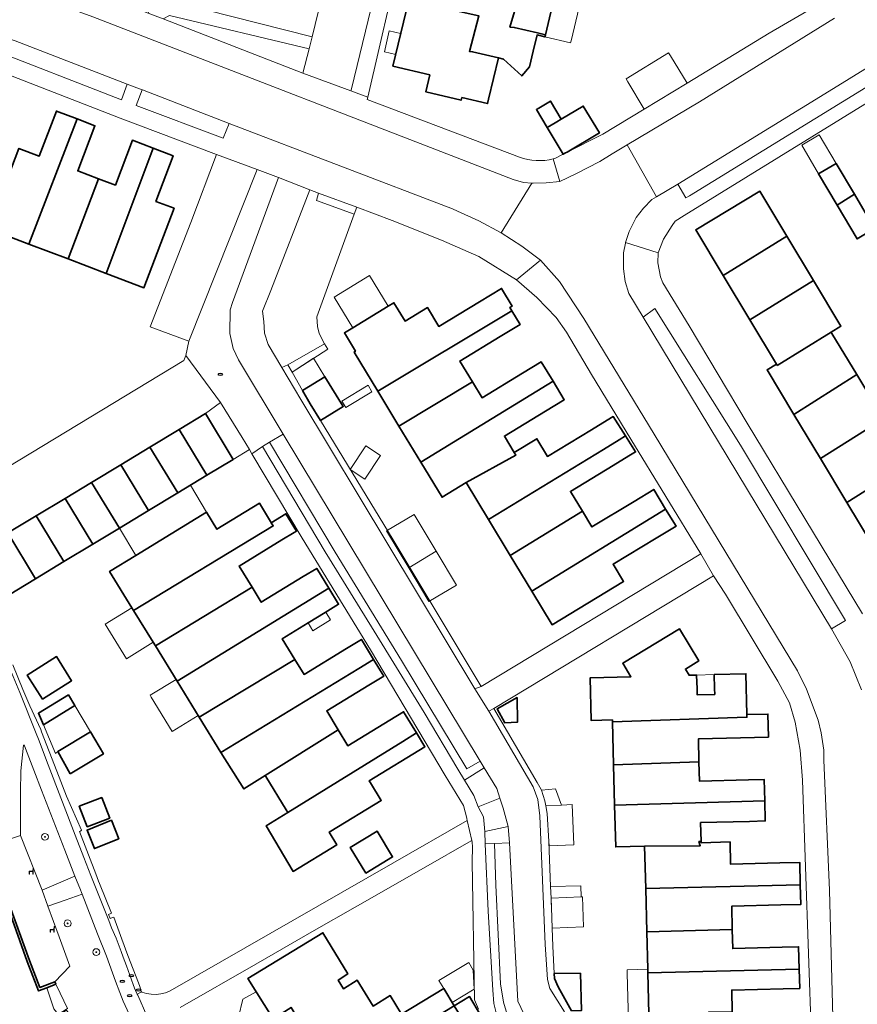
# Model space of a CAD drawing. Extents: x 147051 to 149075, y 463071 to 465537.
# Tile 74 of 229: x 147735 to 147833, y 464012 to 464127. Entities that reach past the tile are written whole.
import ezdxf

# ---------------------------------------------------------------- set-up
doc = ezdxf.new("R2010")
doc.units = 0
doc.header["$LTSCALE"] = 0.5
doc.layers.get('0').update_dxf_attribs({"linetype": 'CONTINUOUS'})
for name, color, linetype, lineweight in [('B-PV-GK-BESCHOEIING-G', 252, 'CONTINUOUS', 18), ('B-PV-GK-KADEMUUR-GV', 252, 'CONTINUOUS', 35), ('B-PV-GR-BEPLANTING_CULTUUR_HEESTERS-GV', 252, 'CONTINUOUS', 18), ('B-PV-GR-BOOM-S', 252, 'CONTINUOUS', 25), ('B-PV-GR-GROENVOORZIENING-GV', 252, 'CONTINUOUS', 18), ('B-PV-IE-MEUBILAIR-S', 252, 'CONTINUOUS', 25), ('B-PV-IE-MEUBILAIR_WEGMEUBILAIR-S', 252, 'CONTINUOUS', 25), ('B-PV-IE-TERREINAFSCHEIDING_KUNSTMATIG_MUUR-G', 252, 'CONTINUOUS', 18), ('B-PV-OG-BEBOUWING-GV', 6, 'CONTINUOUS', 35), ('B-PV-OG-BEBOUWING_LUIFEL-GV', 6, 'CONTINUOUS', 18), ('B-PV-OG-TERREIN_BEGROEID-GV', 252, 'CONTINUOUS', 18), ('B-PV-OG-TERREIN_ERF-GV', 252, 'CONTINUOUS', 18), ('B-PV-OG-WATER_SLOOT-GV', 252, 'CONTINUOUS', 18), ('B-PV-VH-GESLOTENVERHARDING_ASFALT-GV', 252, 'CONTINUOUS', 18), ('B-PV-VH-GESLOTENVERHARDING_BETON-GV', 252, 'CONTINUOUS', 18), ('B-PV-VH-HALFVERHARDING_GRIND-GV', 252, 'CONTINUOUS', 18), ('B-PV-VH-OPENVERHARDING-GV', 252, 'CONTINUOUS', 18), ('B-PV-VH-OPENVERHARDING_BETONSTRAATSTEEN-GV', 252, 'CONTINUOUS', 18), ('B-PV-VH-OPENVERHARDING_STRAATBAKSTEEN-GV', 252, 'CONTINUOUS', 18), ('B-PV-VH-OPENVERHARDING_TEGEL-GV', 252, 'CONTINUOUS', 18)]:
    doc.layers.add(name, color=color, linetype=linetype, lineweight=lineweight)
doc.styles.add('NLCS-ISO', font='NLCS-ISO.ttf')

# ---------------------------------------------------------------- blocks, each defined once
blk = doc.blocks.new('SIE-MEUBILAIR_PUT-SO')
blk.add_ellipse((0, 0), major_axis=(1.25, 0), ratio=0.54)
blk = doc.blocks.new('SIE-WEG_ZITBANK-SO')
at = {"color": 0, "linetype": 'ByBlock', "lineweight": 18}
blk.add_lwpolyline([(-0.91, -1.63), (-0.91, -0.2), (1.09, -0.2), (1.09, -1.63), (1.29, -1.63), (1.29, -0.21), (1.54, 1.78), (1.33, 1.78), (1.11, 0), (-1.11, 0), (-1.11, -1.63)], close=True, dxfattribs=at)
blk = doc.blocks.new('SGR-BOOM_GBKN-SO')
at = {"linetype": 'ByBlock', "lineweight": 18}
h = blk.add_hatch(color=0, dxfattribs=at)
h.dxf.hatch_style = 1
edge = h.paths.add_edge_path()
edge.add_arc((0, 0), 0.25, 0, 360)
at = {"color": 0, "linetype": 'ByBlock', "lineweight": 18}
for radius in [2, 0.25]:
    blk.add_circle((0, 0), radius, dxfattribs=at)
at = {"color": 0, "linetype": 'ByBlock', "lineweight": 18, "style": 'NLCS-ISO'}
blk.add_attdef('SOORT', (2.5, 0), '', height=1.5, dxfattribs=at)

msp = doc.modelspace()

# ---------------------------------------------------------------- linework, layer by layer
at = {"layer": 'B-PV-GK-BESCHOEIING-G', "flags": 128}
for points in [[(147730.784, 464030.804), (147735.735, 464016.931), (147737.082, 464013.479), (147738.042, 464013.846)], [(147738.042, 464013.846), (147739.095, 464014.249)]]:
    msp.add_lwpolyline(points, dxfattribs=at)
at = {"layer": 'B-PV-GK-KADEMUUR-GV', "flags": 128}
msp.add_lwpolyline([(147737.239, 464013.873), (147736.014, 464017.06), (147732.655, 464026.369), (147731.159, 464030.627), (147733.135, 464031.318), (147733.026, 464031.605), (147730.784, 464030.804), (147735.735, 464016.931), (147737.082, 464013.479), (147738.042, 464013.846), (147739.095, 464014.249), (147738.996, 464014.524)], close=True, dxfattribs=at)
at = {"layer": 'B-PV-GR-BEPLANTING_CULTUUR_HEESTERS-GV', "flags": 128}
for points in [[(147769.216, 464125.495), (147750.499, 464130.261), (147750.018, 464128.476), (147749.956, 464128.246), (147751.728, 464127.585), (147752.457, 464127.982), (147768.854, 464124.075)], [(147752.457, 464127.982), (147751.728, 464127.585), (147768.131, 464121.232), (147768.854, 464124.075)], [(147769.951, 464107.125), (147769.727, 464106.273), (147774.134, 464104.677), (147774.441, 464105.47)], [(147761.844, 464077.028), (147760.992, 464078.46), (147758.457, 464082.561), (147756.701, 464081.25), (147759.942, 464075.88)]]:
    msp.add_lwpolyline(points, close=True, dxfattribs=at)
at = {"layer": 'B-PV-GR-GROENVOORZIENING-GV', "flags": 128}
msp.add_lwpolyline([(147748.138, 464009.804), (147747.019, 464012.261), (147746.614, 464013.271), (147746.116, 464014.607), (147745.058, 464017.547), (147743.991, 464020.189), (147742.192, 464024.824), (147740.202, 464024.138), (147739.407, 464023.85), (147738.18, 464023.441), (147739.492, 464019.808), (147740.745, 464016.383), (147738.996, 464014.524), (147739.095, 464014.249), (147739.174, 464014.104), (147740.474, 464011.418)], dxfattribs=at)
msp.add_lwpolyline([(147739.396, 464010.696), (147740.474, 464011.418), (147739.174, 464014.104), (147739.095, 464014.249), (147738.042, 464013.846), (147738.887, 464011.366), (147739.452, 464010.612)], close=True, dxfattribs=at)
at = {"layer": 'B-PV-IE-TERREINAFSCHEIDING_KUNSTMATIG_MUUR-G', "flags": 128}
msp.add_lwpolyline([(147787.866, 464031.083), (147782.296, 464027.898), (147774.244, 464023.287), (147769.431, 464020.56), (147762.585, 464016.609), (147753.708, 464011.516)], dxfattribs=at)
at = {"layer": 'B-PV-OG-BEBOUWING-GV', "flags": 128}
for points in [[(147795.67, 464125.941), (147796.592, 464125.722), (147797.539, 464129.697), (147797.233, 464129.722), (147798.273, 464133.802), (147794.066, 464134.793), (147794.314, 464135.422), (147790.517, 464136.326), (147789.593, 464132.447), (147789.446, 464131.679), (147793.652, 464130.739), (147792.438, 464126.633), (147792.944, 464126.588)], [(147784.431, 464128.912), (147784.525, 464128.89), (147788.781, 464127.949), (147787.667, 464123.768), (147788.048, 464123.733), (147791.083, 464123.011), (147791.688, 464122.867), (147793.813, 464120.899), (147794.719, 464121.958), (147795.161, 464123.81), (147795.613, 464125.703), (147796.538, 464125.483), (147796.592, 464125.722), (147795.67, 464125.941), (147792.944, 464126.588), (147792.438, 464126.633), (147793.652, 464130.739), (147789.446, 464131.679), (147789.593, 464132.447), (147785.504, 464133.42), (147785.29, 464132.522), (147784.567, 464129.485)], [(147786.772, 464118.369), (147789.808, 464117.647), (147789.928, 464118.152), (147791.083, 464123.011), (147788.048, 464123.733), (147787.667, 464123.768), (147788.781, 464127.949), (147784.525, 464128.89), (147784.431, 464128.912), (147780.69, 464129.803), (147780.54, 464129.839), (147778.684, 464122.042), (147783.01, 464121.012), (147782.537, 464119.027), (147786.693, 464118.037)], [(147796.816, 464114.824), (147797.083, 464114.983), (147797.93, 464115.493), (147798.463, 464115.814), (147797.186, 464117.935), (147795.806, 464117.104), (147795.548, 464116.949)], [(147796.816, 464114.824), (147798.679, 464111.7), (147798.971, 464111.848), (147799.171, 464111.949), (147802.931, 464114.213), (147801.034, 464117.362), (147798.463, 464115.814), (147797.93, 464115.493), (147797.083, 464114.983)], [(147741.617, 464115.842), (147739.177, 464116.769), (147737.165, 464111.474), (147734.779, 464112.381), (147731.147, 464102.975), (147731.526, 464102.831), (147735.95, 464101.15)], [(147744.111, 464108.829), (147741.686, 464109.751), (147743.7, 464115.05), (147741.617, 464115.842), (147735.95, 464101.15), (147740.546, 464099.403)], [(147750.531, 464112.416), (147748.103, 464113.339), (147746.101, 464108.073), (147744.111, 464108.829), (147740.546, 464099.403), (147745.018, 464097.703)], [(147750.851, 464106.17), (147752.885, 464111.521), (147750.531, 464112.416), (147745.018, 464097.703), (147749.447, 464096.02), (147752.995, 464105.355)], [(147831.075, 464105.88), (147832.883, 464106.995), (147830.735, 464110.628), (147828.871, 464109.526), (147828.672, 464109.408), (147830.843, 464105.737)], [(147824.944, 464102.097), (147821.781, 464107.358), (147814.25, 464102.829), (147817.465, 464097.482)], [(147830.843, 464105.737), (147833.194, 464101.759), (147835.257, 464102.979), (147835.213, 464103.054), (147835.134, 464103.188), (147832.883, 464106.995), (147831.075, 464105.88)], [(147817.465, 464097.482), (147820.595, 464092.276), (147828.089, 464096.868), (147824.944, 464102.097)], [(147823.828, 464086.901), (147830.156, 464090.81), (147831.305, 464091.52), (147828.089, 464096.868), (147820.595, 464092.276), (147823.735, 464087.055)], [(147776.91, 464083.883), (147792.661, 464093.314), (147792.422, 464093.708), (147792.706, 464093.881), (147791.452, 464095.949), (147788.841, 464094.365), (147784.083, 464091.478), (147782.736, 464093.698), (147780.11, 464092.105), (147778.803, 464094.259), (147778.129, 464093.85), (147773.967, 464091.325), (147772.989, 464090.732), (147774.296, 464088.578), (147774.125, 464088.474)], [(147788.03, 464084.969), (147786.542, 464087.422), (147791.301, 464090.309), (147793.628, 464091.72), (147792.661, 464093.314), (147776.91, 464083.883), (147779.404, 464079.773)], [(147823.828, 464086.901), (147823.735, 464087.055), (147822.624, 464086.388), (147825.784, 464081.132), (147833.152, 464085.828), (147830.249, 464090.656), (147830.156, 464090.81)], [(147797.49, 464085.041), (147796.102, 464087.328), (147793.899, 464085.991), (147789.156, 464083.114), (147788.03, 464084.969), (147779.404, 464079.773), (147781.962, 464075.558)], [(147836.285, 464080.618), (147833.152, 464085.828), (147825.784, 464081.132), (147828.891, 464075.964)], [(147768.992, 464082.399), (147770.179, 464080.45), (147772.852, 464082.092), (147770.706, 464085.585), (147768.084, 464083.975)], [(147793.13, 464076.387), (147792.946, 464076.69), (147791.781, 464078.611), (147796.602, 464081.536), (147798.805, 464082.873), (147797.49, 464085.041), (147781.962, 464075.558), (147784.464, 464071.434), (147787.281, 464073.143)], [(147756.84, 464074.009), (147759.942, 464075.88), (147756.701, 464081.25), (147753.59, 464079.373)], [(147787.281, 464073.143), (147789.9, 464068.826), (147803.406, 464077.038), (147805.244, 464078.152), (147805.995, 464078.628), (147804.557, 464080.898), (147803.842, 464080.464), (147802.004, 464079.349), (147796.851, 464076.223), (147795.593, 464078.296), (147792.946, 464076.69), (147793.13, 464076.387)], [(147828.891, 464075.964), (147831.986, 464070.817), (147839.385, 464075.462), (147836.285, 464080.618)], [(147753.416, 464071.942), (147756.84, 464074.009), (147753.59, 464079.373), (147750.165, 464077.307)], [(147789.9, 464068.826), (147792.477, 464064.579), (147800.943, 464069.779), (147799.526, 464072.115), (147804.545, 464075.16), (147806.383, 464076.274), (147807.178, 464076.761), (147805.995, 464078.628), (147805.244, 464078.152), (147803.406, 464077.038)], [(147750.165, 464077.307), (147746.74, 464075.24), (147749.991, 464069.875), (147753.416, 464071.942)], [(147746.74, 464075.24), (147743.315, 464073.174), (147746.566, 464067.809), (147749.991, 464069.875)], [(147842.48, 464070.316), (147839.385, 464075.462), (147831.986, 464070.817), (147835.079, 464065.674)], [(147743.315, 464073.174), (147740.213, 464071.302), (147743.464, 464065.937), (147746.566, 464067.809)], [(147810.718, 464070.042), (147809.321, 464072.344), (147807.001, 464070.937), (147802.06, 464067.939), (147800.943, 464069.779), (147792.477, 464064.579), (147795.021, 464060.386)], [(147740.039, 464063.87), (147743.464, 464065.937), (147740.213, 464071.302), (147736.788, 464069.235)], [(147748.043, 464058.467), (147748.237, 464058.151), (147764.632, 464068.061), (147764.402, 464068.436), (147764.301, 464068.601), (147763.005, 464070.723), (147758.023, 464067.681), (147756.803, 464069.678), (147748.484, 464064.597), (147745.422, 464062.726)], [(147750.543, 464054.403), (147750.795, 464053.994), (147762.152, 464060.857), (147760.625, 464063.356), (147765.636, 464066.416), (147767.098, 464067.302), (147767.377, 464067.468), (147766.133, 464069.497), (147764.402, 464068.436), (147764.632, 464068.061), (147748.237, 464058.151)], [(147795.021, 464060.386), (147797.401, 464056.464), (147805.773, 464061.543), (147804.552, 464063.556), (147809.615, 464066.628), (147811.935, 464068.035), (147810.718, 464070.042)], [(147736.725, 464061.871), (147740.039, 464063.87), (147736.788, 464069.235), (147733.474, 464067.236)], [(147730.434, 464065.402), (147729.405, 464064.783), (147729.256, 464064.694), (147732.498, 464059.32), (147736.725, 464061.871), (147733.474, 464067.236)], [(147771.158, 464060.757), (147769.739, 464063.08), (147768.155, 464062.112), (147763.224, 464059.101), (147762.152, 464060.857), (147750.795, 464053.994), (147753.352, 464049.838)], [(147753.352, 464049.838), (147755.95, 464045.617), (147767.178, 464052.4), (147765.697, 464054.825), (147768.723, 464056.673), (147770.729, 464057.898), (147772.313, 464058.866), (147771.158, 464060.757)], [(147804.475, 464045.079), (147820.265, 464045.602), (147820.257, 464045.914), (147820.134, 464050.702), (147816.418, 464050.605), (147816.46, 464048.986), (147816.478, 464048.278), (147814.419, 464048.225), (147814.401, 464048.933), (147814.358, 464050.552), (147813.475, 464050.529), (147813.03, 464051.267), (147814.613, 464052.224), (147812.341, 464055.98), (147805.675, 464051.95), (147806.641, 464050.352), (147801.841, 464050.227), (147801.97, 464045.229), (147804.469, 464045.294)], [(147776.427, 464052.389), (147774.993, 464054.737), (147773.241, 464053.667), (147768.261, 464050.626), (147767.178, 464052.4), (147755.95, 464045.617), (147758.495, 464041.483), (147774.673, 464051.322)], [(147737.527, 464047.734), (147740.96, 464049.892), (147739.186, 464052.716), (147735.752, 464050.558)], [(147763.704, 464038.749), (147772.277, 464044.115), (147770.913, 464046.349), (147775.863, 464049.372), (147777.616, 464050.442), (147777.438, 464050.734), (147776.427, 464052.389), (147774.673, 464051.322), (147758.495, 464041.483), (147761.203, 464037.184)], [(147740.601, 464048.218), (147737.064, 464046.064), (147737.64, 464044.715), (147741.341, 464046.969)], [(147793.29, 464047.908), (147790.924, 464046.587), (147791.84, 464044.946), (147793.322, 464045.029)], [(147763.772, 464038.637), (147766.151, 464034.742), (147766.343, 464034.428), (147779.84, 464042.771), (147781.459, 464043.771), (147779.943, 464046.253), (147778.319, 464045.261), (147773.409, 464042.262), (147772.277, 464044.115), (147763.704, 464038.749)], [(147804.605, 464040.027), (147814.627, 464040.363), (147814.556, 464043.065), (147822.787, 464043.282), (147822.718, 464045.977), (147820.257, 464045.914), (147820.265, 464045.602), (147804.475, 464045.079)], [(147740.801, 464038.948), (147744.702, 464041.296), (147743.171, 464043.88), (147739.336, 464041.572)], [(147776.05, 464037.912), (147775.906, 464038.147), (147782.453, 464042.145), (147781.459, 464043.771), (147779.84, 464042.771), (147766.343, 464034.428), (147763.807, 464032.861), (147766.968, 464027.495), (147772.101, 464030.634), (147771.221, 464032.113), (147771.389, 464032.216), (147777.318, 464035.837)], [(147822.346, 464035.805), (147822.282, 464038.308), (147820.452, 464038.261), (147814.687, 464038.112), (147814.627, 464040.363), (147804.605, 464040.027), (147804.728, 464035.288)], [(147742.789, 464032.745), (147745.431, 464033.766), (147744.504, 464036.166), (147741.862, 464035.146)], [(147814.772, 464030.513), (147814.625, 464030.999), (147814.875, 464031.006), (147814.816, 464033.229), (147820.578, 464033.378), (147822.408, 464033.425), (147822.346, 464035.805), (147804.728, 464035.288), (147804.855, 464030.378), (147808.244, 464030.464)], [(147746.499, 464031.341), (147745.626, 464033.509), (147742.772, 464032.359), (147743.646, 464030.191)], [(147775.495, 464027.294), (147778.661, 464029.204), (147776.847, 464032.212), (147773.681, 464030.302)], [(147826.532, 464025.928), (147826.464, 464028.564), (147824.123, 464028.503), (147818.342, 464028.352), (147818.275, 464030.963), (147814.878, 464030.875), (147814.875, 464031.006), (147814.625, 464030.999), (147814.772, 464030.513), (147808.244, 464030.464), (147808.373, 464025.489)], [(147808.373, 464025.489), (147808.504, 464020.429), (147818.54, 464020.693), (147818.47, 464023.422), (147824.251, 464023.572), (147826.592, 464023.633), (147826.532, 464025.928)], [(147784.663, 464013.756), (147779.69, 464010.754), (147778.38, 464012.924), (147776.358, 464011.703), (147774.505, 464014.723), (147772.898, 464013.734), (147772.266, 464014.738), (147773.391, 464015.49), (147770.465, 464020.311), (147761.667, 464014.933), (147764.633, 464010.192), (147766.723, 464011.537), (147767.474, 464010.292), (147765.345, 464009.027), (147767.75, 464005.167), (147769.775, 464001.916), (147772.427, 464003.537), (147785.888, 464011.726)], [(147808.504, 464020.429), (147808.618, 464016.017), (147808.629, 464015.582), (147826.397, 464016.041), (147826.33, 464018.652), (147824.386, 464018.602), (147818.598, 464018.451), (147818.54, 464020.693)], [(147799.644, 464011.155), (147800.842, 464011.193), (147800.703, 464015.546), (147797.632, 464015.506), (147797.66, 464014.918), (147798.095, 464013.948)], [(147808.629, 464015.582), (147808.753, 464010.782), (147810.792, 464010.835), (147810.854, 464008.416), (147815.793, 464008.544), (147815.73, 464010.963), (147818.54, 464011.036), (147818.474, 464013.572), (147824.512, 464013.727), (147826.456, 464013.777), (147826.397, 464016.041)], [(147788.982, 464010.632), (147787.67, 464012.803), (147785.888, 464011.726), (147787.2, 464009.555)]]:
    msp.add_lwpolyline(points, close=True, dxfattribs=at)
at = {"layer": 'B-PV-OG-BEBOUWING_LUIFEL-GV', "flags": 128}
for points in [[(147799.609, 464125.001), (147800.556, 464128.979), (147797.539, 464129.697), (147796.592, 464125.722), (147796.538, 464125.483), (147799.553, 464124.765)], [(147779.594, 464125.864), (147778.251, 464126.17), (147777.695, 464123.728), (147779.014, 464123.428)], [(147806.266, 464120.216), (147808.199, 464117.004), (147813.229, 464120.057), (147811.268, 464123.269), (147811.067, 464123.598), (147806.065, 464120.545)], [(147826.699, 464112.75), (147828.672, 464109.408), (147828.871, 464109.526), (147830.735, 464110.628), (147828.763, 464113.968)], [(147773.967, 464091.325), (147778.129, 464093.85), (147775.941, 464097.456), (147771.779, 464094.916)], [(147766.845, 464086.127), (147768.084, 464083.975), (147770.706, 464085.585), (147769.374, 464087.754)], [(147775.77, 464084.586), (147772.706, 464082.727), (147773.167, 464081.967), (147776.232, 464083.825)], [(147775.398, 464073.565), (147777.218, 464076.329), (147775.5, 464077.461), (147773.68, 464074.697)], [(147746.565, 464067.808), (147748.484, 464064.597), (147756.803, 464069.678), (147754.911, 464072.845), (147753.416, 464071.942), (147749.991, 464069.875), (147746.566, 464067.809)], [(147783.771, 464065.1), (147781.189, 464069.42), (147777.947, 464067.483), (147780.544, 464063.137)], [(147780.544, 464063.137), (147782.91, 464059.179), (147786.152, 464061.116), (147783.771, 464065.1)], [(147748.237, 464058.151), (147748.043, 464058.467), (147744.912, 464056.541), (147747.413, 464052.477), (147750.543, 464054.403)], [(147768.723, 464056.673), (147769.278, 464055.763), (147771.358, 464057.034), (147770.803, 464057.943), (147770.372, 464057.68)], [(147755.832, 464045.808), (147753.352, 464049.838), (147753.219, 464050.054), (147750.168, 464048.183), (147750.3, 464047.967), (147752.774, 464043.933)], [(147814.401, 464048.933), (147814.419, 464048.225), (147816.478, 464048.278), (147816.46, 464048.986), (147816.418, 464050.605), (147814.358, 464050.552)], [(147737.64, 464044.715), (147739.084, 464041.332), (147739.336, 464041.572), (147743.171, 464043.88), (147741.341, 464046.969)], [(147796.122, 464037.034), (147796.548, 464035.787), (147796.649, 464035.189), (147798.503, 464035.281), (147797.788, 464037.2)], [(147796.801, 464034.286), (147797.007, 464031.033), (147797.028, 464030.493), (147799.932, 464030.616), (147799.759, 464035.344), (147798.503, 464035.281), (147796.649, 464035.189)], [(147797.21, 464025.715), (147797.262, 464024.373), (147800.801, 464024.509), (147800.751, 464025.823)], [(147797.304, 464023.269), (147797.396, 464020.856), (147801.072, 464020.996), (147800.938, 464024.514), (147800.801, 464024.509), (147797.262, 464024.373), (147797.279, 464023.926)], [(147788.247, 464013.688), (147788.125, 464015.922), (147787.586, 464016.816), (147784.089, 464014.707), (147784.663, 464013.756), (147785.65, 464012.121)], [(147806.199, 464015.519), (147806.343, 464009.967), (147806.346, 464009.842), (147807.739, 464008.335), (147808.114, 464008.345), (147808.146, 464007.109), (147808.15, 464006.953), (147811.085, 464007.028), (147811.081, 464007.196), (147811.049, 464008.421), (147810.854, 464008.416), (147810.792, 464010.835), (147808.753, 464010.782), (147808.629, 464015.582), (147808.618, 464016.017), (147806.188, 464015.954)], [(147761.053, 464012.5), (147760.563, 464010.397), (147764.126, 464004.678), (147766.164, 464004.224), (147767.75, 464005.167), (147765.345, 464009.027), (147767.474, 464010.292), (147766.723, 464011.537), (147764.633, 464010.192), (147762.639, 464013.379)]]:
    msp.add_lwpolyline(points, close=True, dxfattribs=at)
at = {"layer": 'B-PV-OG-TERREIN_BEGROEID-GV', "flags": 128}
msp.add_lwpolyline([(147735.402, 464042.346), (147735.374, 464042.343), (147735.318, 464042.337), (147735.004, 464039.318), (147734.957, 464036.823), (147734.952, 464034.241), (147734.948, 464032.367), (147734.947, 464031.707), (147737.511, 464025.3), (147741.332, 464026.964), (147740.158, 464030.014), (147738.531, 464034.243), (147737.427, 464037.034), (147736.511, 464039.393), (147735.55, 464041.953)], close=True, dxfattribs=at)
at = {"layer": 'B-PV-OG-TERREIN_ERF-GV', "flags": 128}
for points in [[(147779.619, 464135.198), (147775.742, 464118.404), (147775.671, 464118.142), (147793.551, 464111.373)], [(147797.539, 464129.697), (147796.592, 464125.722), (147796.538, 464125.483), (147795.613, 464125.703), (147795.161, 464123.81), (147794.719, 464121.958), (147793.813, 464120.899), (147791.688, 464122.867), (147791.083, 464123.011), (147789.928, 464118.152), (147789.808, 464117.647), (147786.772, 464118.369), (147786.693, 464118.037), (147782.537, 464119.027), (147783.01, 464121.012), (147778.684, 464122.042), (147780.54, 464129.839)], [(147797.518, 464111.157), (147797.704, 464111.208), (147798.679, 464111.7), (147796.816, 464114.824), (147795.548, 464116.949), (147795.806, 464117.104), (147797.186, 464117.935), (147798.463, 464115.814), (147801.034, 464117.362), (147802.931, 464114.213), (147799.171, 464111.949), (147803.342, 464114.056), (147808.199, 464117.004), (147813.229, 464120.057), (147822.882, 464125.916), (147826.237, 464127.878)], [(147726.495, 464070.756), (147754.155, 464087.475), (147754.369, 464088.087), (147754.742, 464089.739), (147750.184, 464091.435), (147754.943, 464103.678), (147757.957, 464111.664), (147746.677, 464115.917), (147730.418, 464122.231)], [(147835.117, 464118.216), (147812.9, 464104.501), (147811.845, 464103.85), (147811.471, 464103.349), (147810.472, 464101.746), (147809.849, 464100.119), (147809.801, 464098.967), (147810.104, 464097.316), (147810.381, 464096.616), (147813.493, 464091.539), (147820.294, 464080.135), (147833.822, 464057.753)], [(147734.779, 464112.381), (147737.165, 464111.474), (147739.177, 464116.769), (147741.617, 464115.842), (147743.7, 464115.05), (147741.686, 464109.751), (147744.111, 464108.829), (147746.101, 464108.073), (147748.103, 464113.339), (147750.531, 464112.416), (147752.885, 464111.521), (147750.851, 464106.17), (147752.995, 464105.355), (147749.447, 464096.02), (147745.018, 464097.703), (147740.546, 464099.403), (147735.95, 464101.15), (147731.526, 464102.831)], [(147835.257, 464102.979), (147833.194, 464101.759), (147830.843, 464105.737), (147828.672, 464109.408), (147828.871, 464109.526), (147830.735, 464110.628), (147832.883, 464106.995), (147835.134, 464103.188)], [(147835.079, 464065.674), (147831.986, 464070.817), (147828.891, 464075.964), (147825.784, 464081.132), (147822.624, 464086.388), (147823.735, 464087.055), (147820.595, 464092.276), (147817.465, 464097.482), (147814.25, 464102.829), (147821.781, 464107.358), (147824.944, 464102.097), (147828.089, 464096.868), (147831.305, 464091.52), (147830.156, 464090.81), (147830.249, 464090.656), (147833.152, 464085.828), (147836.285, 464080.618)], [(147734.048, 464051.737), (147735.237, 464048.86), (147736.036, 464046.925), (147737.335, 464044.156), (147737.434, 464043.899), (147739.215, 464039.28), (147740.376, 464036.324), (147742.125, 464032.331), (147741.986, 464032.242), (147741.89, 464032.18), (147743.797, 464027.214), (147744.133, 464026.34), (147744.244, 464026.067), (147745.646, 464022.605), (147745.573, 464022.573), (147745.307, 464022.456), (147745.486, 464021.972), (147745.762, 464022.075), (147745.903, 464022.127), (147746.848, 464019.537), (147747.581, 464017.621), (147748.801, 464014.431), (147748.964, 464014.004), (147749.137, 464013.428), (147749.156, 464013.364), (147749.203, 464013.345), (147749.747, 464013.172), (147750.31, 464013.077), (147750.881, 464013.061), (147751.448, 464013.126), (147752.001, 464013.268), (147752.528, 464013.487), (147778.699, 464028.486), (147787.424, 464033.475), (147787.368, 464033.724), (147787.363, 464033.744), (147786.965, 464035.225), (147784.807, 464038.776), (147776.074, 464053.505), (147768.044, 464066.608), (147762.134, 464076.54), (147761.844, 464077.028), (147759.942, 464075.88), (147756.84, 464074.009), (147753.416, 464071.942), (147749.991, 464069.875), (147746.566, 464067.809), (147743.464, 464065.937), (147740.039, 464063.87), (147736.725, 464061.871), (147732.498, 464059.32)], [(147827.825, 464007.692), (147826.772, 464038.202), (147826.516, 464041.755), (147825.909, 464045.033), (147825.255, 464047.309), (147823.899, 464049.835), (147817.726, 464060.037), (147816.321, 464062.213), (147790.549, 464046.641), (147795.643, 464037.938), (147796.095, 464037.113), (147796.122, 464037.034), (147796.548, 464035.787), (147796.649, 464035.189), (147796.801, 464034.286), (147797.007, 464031.033), (147797.21, 464025.715), (147797.262, 464024.373), (147797.304, 464023.269), (147797.396, 464020.856), (147797.478, 464018.722), (147797.632, 464015.506), (147800.703, 464015.546), (147800.842, 464011.193)], [(147808.753, 464010.782), (147808.629, 464015.582), (147808.618, 464016.017), (147808.504, 464020.429), (147808.373, 464025.489), (147808.244, 464030.464), (147804.855, 464030.378), (147804.728, 464035.288), (147804.605, 464040.027), (147804.475, 464045.079), (147804.469, 464045.294), (147801.97, 464045.229), (147801.841, 464050.227), (147806.641, 464050.352), (147805.675, 464051.95), (147812.341, 464055.98), (147814.613, 464052.224), (147813.03, 464051.267), (147813.475, 464050.529), (147814.358, 464050.552), (147814.401, 464048.933), (147814.419, 464048.225), (147816.478, 464048.278), (147816.46, 464048.986), (147816.418, 464050.605), (147820.134, 464050.702), (147820.257, 464045.914), (147822.718, 464045.977), (147822.787, 464043.282), (147814.556, 464043.065), (147814.627, 464040.363), (147814.687, 464038.112), (147820.452, 464038.261), (147822.282, 464038.308), (147822.346, 464035.805), (147822.408, 464033.425), (147820.578, 464033.378), (147814.816, 464033.229), (147814.875, 464031.006), (147814.878, 464030.875), (147818.275, 464030.963), (147818.342, 464028.352), (147824.123, 464028.503), (147826.464, 464028.564), (147826.532, 464025.928), (147826.592, 464023.633), (147824.251, 464023.572), (147818.47, 464023.422), (147818.54, 464020.693), (147818.598, 464018.451), (147824.386, 464018.602), (147826.33, 464018.652), (147826.397, 464016.041), (147826.456, 464013.777), (147824.512, 464013.727), (147818.474, 464013.572), (147818.54, 464011.036)], [(147788.733, 464011.329), (147788.28, 464012.429), (147788.002, 464028.62), (147788.024, 464030.372), (147787.998, 464030.922), (147787.951, 464031.129), (147787.866, 464031.083), (147782.296, 464027.898), (147774.244, 464023.287), (147769.431, 464020.56), (147762.585, 464016.609), (147753.708, 464011.516)], [(147764.633, 464010.192), (147761.667, 464014.933), (147770.465, 464020.311), (147773.391, 464015.49), (147772.266, 464014.738), (147772.898, 464013.734), (147774.505, 464014.723), (147776.358, 464011.703), (147778.38, 464012.924), (147779.69, 464010.754), (147784.663, 464013.756), (147785.888, 464011.726), (147787.67, 464012.803), (147788.982, 464010.632)]]:
    msp.add_lwpolyline(points, dxfattribs=at)
at = {"layer": 'B-PV-OG-TERREIN_ERF-GV'}
msp.add_lwpolyline([(147793.551, 464111.373, 0.154771), (147797.518, 464111.157)], format="xyb", dxfattribs=at)
at = {"layer": 'B-PV-OG-TERREIN_ERF-GV', "flags": 128}
for points in [[(147766.845, 464086.127), (147768.084, 464083.975), (147770.706, 464085.585), (147772.852, 464082.092), (147770.179, 464080.45), (147778.704, 464066.445), (147789.043, 464049.216), (147814.865, 464064.788), (147806.609, 464078.266), (147802.017, 464085.843), (147799.081, 464090.819), (147797.852, 464092.52), (147795.571, 464094.869), (147793.215, 464096.943), (147788.781, 464099.69), (147784.399, 464101.612), (147778.614, 464103.932), (147774.441, 464105.47), (147774.134, 464104.677), (147769.751, 464092.61), (147769.853, 464091.459), (147770.029, 464090.659), (147770.657, 464089.458), (147771.037, 464088.824)], [(147776.91, 464083.883), (147774.125, 464088.474), (147774.296, 464088.578), (147772.989, 464090.732), (147773.967, 464091.325), (147778.129, 464093.85), (147778.803, 464094.259), (147780.11, 464092.105), (147782.736, 464093.698), (147784.083, 464091.478), (147788.841, 464094.365), (147791.452, 464095.949), (147792.706, 464093.881), (147792.422, 464093.708), (147792.661, 464093.314), (147793.628, 464091.72), (147791.301, 464090.309), (147786.542, 464087.422), (147788.03, 464084.969), (147789.156, 464083.114), (147793.899, 464085.991), (147796.102, 464087.328), (147797.49, 464085.041), (147798.805, 464082.873), (147796.602, 464081.536), (147791.781, 464078.611), (147792.946, 464076.69), (147795.593, 464078.296), (147796.851, 464076.223), (147802.004, 464079.349), (147803.842, 464080.464), (147804.557, 464080.898), (147805.995, 464078.628), (147807.178, 464076.761), (147806.383, 464076.274), (147804.545, 464075.16), (147799.526, 464072.115), (147800.943, 464069.779), (147802.06, 464067.939), (147807.001, 464070.937), (147809.321, 464072.344), (147810.718, 464070.042), (147811.935, 464068.035), (147809.615, 464066.628), (147804.552, 464063.556), (147805.773, 464061.543), (147797.401, 464056.464), (147795.021, 464060.386), (147792.477, 464064.579), (147789.9, 464068.826), (147787.281, 464073.143), (147784.464, 464071.434), (147781.962, 464075.558), (147779.404, 464079.773)], [(147766.968, 464027.495), (147763.807, 464032.861), (147766.343, 464034.428), (147766.151, 464034.742), (147763.772, 464038.637), (147763.704, 464038.749), (147761.203, 464037.184), (147758.495, 464041.483), (147755.95, 464045.617), (147753.352, 464049.838), (147750.795, 464053.994), (147750.543, 464054.403), (147748.237, 464058.151), (147748.043, 464058.467), (147745.422, 464062.726), (147748.484, 464064.597), (147756.803, 464069.678), (147758.023, 464067.681), (147763.005, 464070.723), (147764.301, 464068.601), (147764.402, 464068.436), (147766.133, 464069.497), (147767.377, 464067.468), (147767.098, 464067.302), (147765.636, 464066.416), (147760.625, 464063.356), (147762.152, 464060.857), (147763.224, 464059.101), (147768.155, 464062.112), (147769.739, 464063.08), (147771.158, 464060.757), (147772.313, 464058.866), (147770.729, 464057.898), (147768.723, 464056.673), (147765.697, 464054.825), (147767.178, 464052.4), (147768.261, 464050.626), (147773.241, 464053.667), (147774.993, 464054.737), (147776.427, 464052.389), (147777.438, 464050.734), (147777.616, 464050.442), (147775.863, 464049.372), (147770.913, 464046.349), (147772.277, 464044.115), (147773.409, 464042.262), (147778.319, 464045.261), (147779.943, 464046.253), (147781.459, 464043.771), (147782.453, 464042.145), (147775.906, 464038.147), (147776.05, 464037.912), (147777.318, 464035.837), (147771.389, 464032.216), (147771.221, 464032.113), (147772.101, 464030.634)], [(147735.752, 464050.558), (147739.186, 464052.716), (147740.96, 464049.892), (147737.527, 464047.734)], [(147741.341, 464046.969), (147737.64, 464044.715), (147737.064, 464046.064), (147740.601, 464048.218)], [(147793.29, 464047.908), (147793.322, 464045.029), (147791.84, 464044.946), (147790.924, 464046.587)], [(147744.702, 464041.296), (147740.801, 464038.948), (147739.336, 464041.572), (147743.171, 464043.88)], [(147745.431, 464033.766), (147742.789, 464032.745), (147741.862, 464035.146), (147744.504, 464036.166)], [(147746.499, 464031.341), (147743.646, 464030.191), (147742.772, 464032.359), (147745.626, 464033.509)], [(147773.681, 464030.302), (147776.847, 464032.212), (147778.661, 464029.204), (147775.495, 464027.294)]]:
    msp.add_lwpolyline(points, close=True, dxfattribs=at)
at = {"layer": 'B-PV-OG-WATER_SLOOT-GV', "flags": 128}
msp.add_lwpolyline([(147751.404, 463982.814), (147748.614, 463989.524), (147747.666, 463990.69), (147745.841, 463994.009), (147743.934, 463999.132), (147742.279, 464003.058), (147740.344, 464008.206), (147740.126, 464009.572), (147740.106, 464009.699), (147740.05, 464009.782), (147740.933, 464010.374), (147740.364, 464011.223), (147739.452, 464010.612), (147738.887, 464011.366), (147738.042, 464013.846), (147737.082, 464013.479), (147735.735, 464016.931), (147730.784, 464030.804)], dxfattribs=at)
at = {"layer": 'B-PV-VH-GESLOTENVERHARDING_ASFALT-GV', "flags": 128}
for points in [[(147734.332, 464125.022), (147747.5, 464119.941), (147749.25, 464119.266), (147749.302, 464119.246), (147759.479, 464115.319), (147785.676, 464105.299), (147786.268, 464105.029), (147788.792, 464103.878), (147791.392, 464102.49), (147794.995, 464108.302), (147794.009, 464108.389), (147792.805, 464108.719), (147743.463, 464127.839), (147729.446, 464132.949)], [(147830.56, 464127.667), (147814.683, 464117.863), (147806.208, 464112.796), (147809.634, 464106.716), (147812.138, 464108.18), (147830.438, 464119.414), (147844.839, 464128.316)], [(147833.702, 464048.814), (147832.396, 464052.113), (147830.196, 464055.997), (147808.085, 464092.584), (147806.379, 464095.336), (147805.97, 464096.751), (147805.768, 464098.258), (147805.768, 464100.109), (147805.999, 464101.273), (147806.016, 464101.329), (147806.414, 464102.622), (147807.265, 464104.263), (147808.116, 464105.384), (147809.079, 464106.392), (147809.634, 464106.716), (147806.208, 464112.796), (147804.448, 464111.744), (147802.981, 464110.867), (147800.18, 464109.387), (147798.304, 464108.484), (147796.681, 464108.332), (147795.168, 464108.287), (147794.995, 464108.302), (147791.392, 464102.49), (147793.848, 464100.909), (147796.02, 464099.266), (147798.255, 464096.764), (147801.114, 464092.428), (147809.354, 464078.823), (147826.185, 464051.033), (147827.255, 464048.908), (147828.61, 464045.259), (147828.974, 464043.757), (147829.285, 464041.721), (147829.295, 464040.557), (147829.947, 464025.318), (147830.634, 464000)], [(147798.843, 464011.016), (147797.136, 464013.767), (147796.834, 464014.817), (147796.577, 464018.921), (147795.925, 464034.035), (147795.697, 464035.962), (147795.144, 464037.437), (147789.949, 464046.315), (147788.293, 464048.94), (147767.865, 464082.898), (147765.649, 464086.646), (147764.051, 464089.35), (147763.623, 464090.676), (147763.546, 464092.077), (147763.368, 464093.278), (147764.365, 464095.707), (147768.943, 464107.52), (147765.243, 464108.971), (147759.838, 464094.275), (147759.59, 464093.423), (147759.544, 464090.646), (147759.923, 464088.894), (147760.551, 464087.569), (147765.821, 464078.842), (147788.933, 464040.458), (147789.415, 464039.669), (147790.89, 464037.257), (147791.257, 464036.086), (147791.62, 464034.93), (147792.224, 464032.779), (147792.378, 464030.852), (147793.368, 464012.266), (147794.754, 464009.288)]]:
    msp.add_lwpolyline(points, dxfattribs=at)
at = {"layer": 'B-PV-VH-GESLOTENVERHARDING_BETON-GV', "flags": 128}
for points in [[(147749.781, 464010.543), (147748.73, 464012.962), (147748.668, 464013.097), (147748.599, 464013.249), (147748.355, 464013.785), (147748.193, 464014.229), (147747.389, 464016.433), (147747.023, 464017.435), (147746.774, 464018.119), (147746.176, 464019.652), (147745.663, 464020.896), (147745.312, 464021.76), (147743.237, 464027.028), (147742.4, 464029.152), (147741.385, 464031.774), (147738.2, 464040), (147737.064, 464043.033), (147736.8, 464043.688), (147734.864, 464048.497), (147733.331, 464052.266)], [(147733.537, 464031.238), (147734.947, 464031.707), (147734.948, 464032.367), (147734.952, 464034.241), (147734.957, 464036.823), (147735.004, 464039.318), (147735.318, 464042.337), (147735.374, 464042.343), (147735.402, 464042.346), (147735.55, 464041.953), (147736.511, 464039.393), (147737.427, 464037.034), (147738.531, 464034.243), (147740.158, 464030.014), (147741.332, 464026.964), (147741.419, 464026.748), (147741.907, 464025.532), (147742.184, 464024.843), (147742.192, 464024.824), (147743.991, 464020.189), (147745.058, 464017.547), (147746.116, 464014.607), (147746.614, 464013.271), (147747.019, 464012.261), (147748.138, 464009.804)]]:
    msp.add_lwpolyline(points, dxfattribs=at)
at = {"layer": 'B-PV-VH-HALFVERHARDING_GRIND-GV', "flags": 128}
msp.add_lwpolyline([(147733.331, 464052.266), (147734.864, 464048.497), (147736.8, 464043.688), (147737.064, 464043.033), (147738.2, 464040), (147741.385, 464031.774), (147742.4, 464029.152), (147743.237, 464027.028), (147745.312, 464021.76), (147745.663, 464020.896), (147746.176, 464019.652), (147746.774, 464018.119), (147747.023, 464017.435), (147747.389, 464016.433), (147748.193, 464014.229), (147748.355, 464013.785), (147748.599, 464013.249), (147748.668, 464013.097), (147748.671, 464013.099), (147749.156, 464013.364), (147749.137, 464013.428), (147748.964, 464014.004), (147748.801, 464014.431), (147747.581, 464017.621), (147746.848, 464019.537), (147745.903, 464022.127), (147745.762, 464022.075), (147745.486, 464021.972), (147745.307, 464022.456), (147745.573, 464022.573), (147745.646, 464022.605), (147744.244, 464026.067), (147744.133, 464026.34), (147743.797, 464027.214), (147741.89, 464032.18), (147741.986, 464032.242), (147742.125, 464032.331), (147740.376, 464036.324), (147739.215, 464039.28), (147737.434, 464043.899), (147737.335, 464044.156), (147736.036, 464046.925), (147735.237, 464048.86), (147734.048, 464051.737)], dxfattribs=at)
at = {"layer": 'B-PV-VH-OPENVERHARDING-GV', "flags": 128}
msp.add_lwpolyline([(147766.357, 464086.975), (147766.845, 464086.127), (147771.037, 464088.824), (147770.657, 464089.458)], close=True, dxfattribs=at)
at = {"layer": 'B-PV-VH-OPENVERHARDING_BETONSTRAATSTEEN-GV', "flags": 128}
for points in [[(147768.131, 464121.232), (147773.756, 464119.141), (147773.81, 464119.363), (147777.416, 464134.257), (147755.082, 464139.709), (147752.704, 464140.256), (147751.546, 464135.69), (147751.323, 464134.809), (147751.697, 464134.708), (147770.287, 464130.022), (147769.216, 464125.495), (147768.854, 464124.075)], [(147769.216, 464125.495), (147770.287, 464130.022), (147751.697, 464134.708), (147750.499, 464130.261)], [(147723.488, 464126.847), (147730.675, 464124.333), (147746.802, 464118.095), (147747.5, 464119.941), (147734.332, 464125.022), (147720.049, 464129.846), (147715.424, 464131.129), (147715.18, 464131.19), (147714.707, 464129.312), (147718.164, 464128.425)], [(147830.438, 464119.414), (147812.138, 464108.18), (147813.092, 464106.579), (147813.501, 464106.83), (147834.242, 464119.544), (147835.686, 464120.42), (147845.943, 464126.64), (147844.839, 464128.316)], [(147749.25, 464119.266), (147748.544, 464117.436), (147758.771, 464113.57), (147759.479, 464115.319), (147749.302, 464119.246)], [(147762.764, 464109.893), (147757.957, 464111.664), (147754.943, 464103.678), (147750.184, 464091.435), (147754.742, 464089.739)], [(147768.943, 464107.52), (147764.365, 464095.707), (147763.368, 464093.278), (147763.546, 464092.077), (147763.623, 464090.676), (147764.051, 464089.35), (147765.649, 464086.646), (147766.357, 464086.975), (147770.657, 464089.458), (147770.029, 464090.659), (147769.853, 464091.459), (147769.751, 464092.61), (147774.134, 464104.677), (147769.727, 464106.273), (147769.951, 464107.125)], [(147819.498, 464077.532), (147809.435, 464093.586), (147808.085, 464092.584), (147830.196, 464055.997), (147831.821, 464056.95)], [(147726.495, 464070.756), (147727.001, 464069.846), (147726.843, 464069.763), (147726.232, 464069.438), (147725.838, 464069.228), (147726.342, 464068.167), (147726.728, 464068.417), (147726.963, 464068.568), (147727.341, 464068.792), (147729.405, 464064.783), (147730.434, 464065.402), (147733.474, 464067.236), (147736.788, 464069.235), (147740.213, 464071.302), (147743.315, 464073.174), (147746.74, 464075.24), (147750.165, 464077.307), (147753.59, 464079.373), (147756.701, 464081.25), (147758.457, 464082.561), (147754.369, 464088.087), (147754.155, 464087.475)], [(147765.821, 464078.842), (147764.196, 464077.889), (147771.9, 464064.986), (147779.679, 464052.258), (147787.383, 464039.555), (147788.933, 464040.458)], [(147764.196, 464077.889), (147763.359, 464077.398), (147770.749, 464065.009), (147776.194, 464056.207), (147782.342, 464046.155), (147786.307, 464039.503), (147787.098, 464038.211), (147789.415, 464039.669), (147788.933, 464040.458), (147787.383, 464039.555), (147779.679, 464052.258), (147771.9, 464064.986)], [(147792.224, 464032.779), (147791.62, 464034.93), (147791.257, 464036.086), (147788.717, 464035.077), (147789.345, 464033.902), (147789.473, 464032.2)], [(147790.601, 464030.8), (147792.378, 464030.852), (147792.224, 464032.779), (147789.473, 464032.2), (147789.538, 464030.731)], [(147792.288, 464010.057), (147791.659, 464012.158), (147791.305, 464014.31), (147790.785, 464025.871), (147790.601, 464030.8), (147789.538, 464030.731), (147789.889, 464022.842), (147790.43, 464013.558), (147790.558, 464011.982), (147790.861, 464010.756), (147791.338, 464009.73), (147796.926, 464000), (147807.37, 463982.942), (147808.572, 463983.462), (147798.513, 464000)], [(147810.251, 463984.154), (147794.754, 464009.288), (147793.368, 464012.266), (147792.378, 464030.852), (147790.601, 464030.8), (147790.785, 464025.871), (147791.305, 464014.31), (147791.659, 464012.158), (147792.288, 464010.057), (147798.513, 464000), (147808.572, 463983.462)]]:
    msp.add_lwpolyline(points, close=True, dxfattribs=at)
at = {"layer": 'B-PV-VH-OPENVERHARDING_STRAATBAKSTEEN-GV', "flags": 128}
for points in [[(147734.947, 464031.707), (147733.537, 464031.238), (147733.207, 464031.128), (147733.135, 464031.318), (147731.159, 464030.627), (147732.655, 464026.369), (147736.014, 464017.06), (147737.239, 464013.873), (147738.996, 464014.524), (147740.745, 464016.383), (147739.492, 464019.808), (147738.18, 464023.441), (147737.511, 464025.3)], [(147741.907, 464025.532), (147741.419, 464026.748), (147741.332, 464026.964), (147737.511, 464025.3), (147738.18, 464023.441), (147739.407, 464023.85), (147740.202, 464024.138), (147742.192, 464024.824), (147742.184, 464024.843)]]:
    msp.add_lwpolyline(points, close=True, dxfattribs=at)
at = {"layer": 'B-PV-VH-OPENVERHARDING_TEGEL-GV', "flags": 128}
for points in [[(147807.443, 464163.99), (147808.546, 464169.353), (147809.019, 464171.005), (147809.425, 464172.966), (147807.283, 464176.558), (147805.196, 464166.946), (147793.744, 464160.001), (147782.067, 464152.83), (147777.416, 464134.257), (147773.81, 464119.363), (147773.756, 464119.141), (147775.742, 464118.404), (147779.619, 464135.198), (147803.944, 464150.134), (147806.898, 464164.105)], [(147762.764, 464109.893), (147754.742, 464089.739), (147754.369, 464088.087), (147758.457, 464082.561), (147760.992, 464078.46), (147761.844, 464077.028), (147762.134, 464076.54), (147763.359, 464077.398), (147764.196, 464077.889), (147765.821, 464078.842), (147760.551, 464087.569), (147759.923, 464088.894), (147759.544, 464090.646), (147759.59, 464093.423), (147759.838, 464094.275), (147765.243, 464108.971)], [(147766.357, 464086.975), (147765.649, 464086.646), (147767.865, 464082.898), (147788.293, 464048.94), (147789.043, 464049.216), (147778.704, 464066.445), (147770.179, 464080.45), (147768.992, 464082.399), (147768.084, 464083.975), (147766.845, 464086.127)], [(147814.865, 464064.788), (147789.043, 464049.216), (147788.293, 464048.94), (147789.949, 464046.315), (147790.549, 464046.641), (147816.321, 464062.213)], [(147791.257, 464036.086), (147790.89, 464037.257), (147789.415, 464039.669), (147787.098, 464038.211), (147788.189, 464036.428), (147788.717, 464035.077)]]:
    msp.add_lwpolyline(points, close=True, dxfattribs=at)
for points in [[(147793.551, 464111.373), (147775.671, 464118.142), (147775.742, 464118.404), (147773.756, 464119.141), (147768.131, 464121.232), (147751.728, 464127.585), (147749.956, 464128.246), (147745.262, 464130.113), (147742.331, 464131.285), (147733.617, 464134.552)], [(147836.143, 464133.672), (147827.713, 464128.741), (147826.237, 464127.878), (147822.882, 464125.916), (147813.229, 464120.057), (147808.199, 464117.004), (147803.342, 464114.056), (147799.171, 464111.949), (147798.971, 464111.848), (147798.679, 464111.7), (147797.704, 464111.208), (147797.518, 464111.157)], [(147729.446, 464132.949), (147743.463, 464127.839), (147792.805, 464108.719), (147794.009, 464108.389), (147794.995, 464108.302), (147795.168, 464108.287), (147796.681, 464108.332), (147798.304, 464108.484), (147797.518, 464111.157)], [(147797.518, 464111.157), (147798.304, 464108.484), (147800.18, 464109.387), (147802.981, 464110.867), (147804.448, 464111.744), (147806.208, 464112.796), (147814.683, 464117.863), (147830.56, 464127.667)], [(147844.839, 464128.316), (147845.943, 464126.64), (147835.686, 464120.42), (147834.242, 464119.544), (147813.501, 464106.83), (147813.092, 464106.579), (147812.138, 464108.18), (147809.634, 464106.716), (147809.079, 464106.392), (147808.116, 464105.384), (147807.265, 464104.263), (147806.414, 464102.622), (147806.016, 464101.329), (147809.849, 464100.119), (147810.472, 464101.746), (147811.471, 464103.349), (147811.845, 464103.85), (147812.9, 464104.501), (147835.117, 464118.216), (147843.896, 464123.635), (147847.621, 464125.866), (147851.066, 464128.264)], [(147730.418, 464122.231), (147746.677, 464115.917), (147757.957, 464111.664), (147762.764, 464109.893), (147765.243, 464108.971), (147768.943, 464107.52), (147769.951, 464107.125), (147774.441, 464105.47), (147778.614, 464103.932), (147784.399, 464101.612), (147788.781, 464099.69), (147793.215, 464096.943), (147796.02, 464099.266), (147793.848, 464100.909), (147791.392, 464102.49), (147788.792, 464103.878), (147786.268, 464105.029), (147785.676, 464105.299), (147759.479, 464115.319), (147758.771, 464113.57), (147748.544, 464117.436), (147749.25, 464119.266), (147747.5, 464119.941), (147746.802, 464118.095), (147730.675, 464124.333)], [(147833.822, 464057.753), (147820.294, 464080.135), (147813.493, 464091.539), (147810.381, 464096.616), (147810.104, 464097.316), (147809.801, 464098.967), (147809.849, 464100.119), (147806.016, 464101.329), (147805.999, 464101.273), (147805.768, 464100.109), (147805.768, 464098.258), (147805.97, 464096.751), (147806.379, 464095.336), (147808.085, 464092.584), (147809.435, 464093.586), (147819.498, 464077.532), (147831.821, 464056.95), (147830.196, 464055.997), (147832.396, 464052.113), (147833.702, 464048.814)], [(147830.634, 464000), (147829.947, 464025.318), (147829.295, 464040.557), (147829.285, 464041.721), (147828.974, 464043.757), (147828.61, 464045.259), (147827.255, 464048.908), (147826.185, 464051.033), (147809.354, 464078.823), (147801.114, 464092.428), (147798.255, 464096.764), (147796.02, 464099.266), (147793.215, 464096.943), (147795.571, 464094.869), (147797.852, 464092.52), (147799.081, 464090.819), (147802.017, 464085.843), (147806.609, 464078.266), (147814.865, 464064.788), (147816.321, 464062.213), (147817.726, 464060.037), (147823.899, 464049.835), (147825.255, 464047.309), (147825.909, 464045.033), (147826.516, 464041.755), (147826.772, 464038.202), (147827.825, 464007.692)], [(147790.861, 464010.756), (147790.558, 464011.982), (147790.43, 464013.558), (147789.889, 464022.842), (147789.538, 464030.731), (147789.473, 464032.2), (147789.345, 464033.902), (147788.717, 464035.077), (147788.189, 464036.428), (147787.098, 464038.211), (147786.307, 464039.503), (147782.342, 464046.155), (147776.194, 464056.207), (147770.749, 464065.009), (147763.359, 464077.398), (147762.134, 464076.54), (147768.044, 464066.608), (147776.074, 464053.505), (147784.807, 464038.776), (147786.965, 464035.225), (147787.363, 464033.744), (147787.368, 464033.724), (147787.424, 464033.475), (147787.951, 464031.129), (147787.998, 464030.922), (147788.024, 464030.372), (147788.002, 464028.62), (147788.28, 464012.429), (147788.733, 464011.329)], [(147799.644, 464011.155), (147798.095, 464013.948), (147797.66, 464014.918), (147797.632, 464015.506), (147797.478, 464018.722), (147797.396, 464020.856), (147797.304, 464023.269), (147797.262, 464024.373), (147797.21, 464025.715), (147797.007, 464031.033), (147796.801, 464034.286), (147796.649, 464035.189), (147796.548, 464035.787), (147796.122, 464037.034), (147796.095, 464037.113), (147795.643, 464037.938), (147790.549, 464046.641), (147789.949, 464046.315), (147795.144, 464037.437), (147795.697, 464035.962), (147795.925, 464034.035), (147796.577, 464018.921), (147796.834, 464014.817), (147797.136, 464013.767), (147798.843, 464011.016)], [(147753.708, 464011.516), (147762.585, 464016.609), (147769.431, 464020.56), (147774.244, 464023.287), (147782.296, 464027.898), (147787.866, 464031.083), (147787.951, 464031.129), (147787.424, 464033.475), (147778.699, 464028.486), (147752.528, 464013.487), (147752.001, 464013.268), (147751.448, 464013.126), (147750.881, 464013.061), (147750.31, 464013.077), (147749.747, 464013.172), (147749.203, 464013.345), (147749.156, 464013.364), (147748.671, 464013.099), (147748.668, 464013.097), (147748.73, 464012.962), (147749.781, 464010.543)]]:
    msp.add_lwpolyline(points, dxfattribs=at)
at = {"layer": 'B-PV-VH-OPENVERHARDING_TEGEL-GV'}
msp.add_lwpolyline([(147797.518, 464111.157, -0.154771), (147793.551, 464111.373)], format="xyb", dxfattribs=at)

# ---------------------------------------------------------------- block references
at = {"layer": 'B-PV-GR-BOOM-S', "xscale": 0.2, "yscale": 0.2, "zscale": 0.2}
for p in [(147737.833, 464031.563), (147740.49, 464021.403), (147743.855, 464018.032)]:
    msp.add_blockref('SGR-BOOM_GBKN-SO', p, dxfattribs=at)
at = {"layer": 'B-PV-IE-MEUBILAIR-S', "xscale": 0.2, "yscale": 0.2, "zscale": 0.2}
for p in [(147758.435, 464085.866), (147747.981, 464015.278), (147746.904, 464014.614), (147747.788, 464012.933), (147748.846, 464013.581)]:
    msp.add_blockref('SIE-MEUBILAIR_PUT-SO', p, dxfattribs=at)
at = {"layer": 'B-PV-IE-MEUBILAIR_WEGMEUBILAIR-S', "xscale": 0.2, "yscale": 0.2, "zscale": 0.2}
for p in [(147736.189, 464027.521), (147738.658, 464020.682)]:
    msp.add_blockref('SIE-WEG_ZITBANK-SO', p, dxfattribs=at)

doc.saveas('drawing.dxf')
